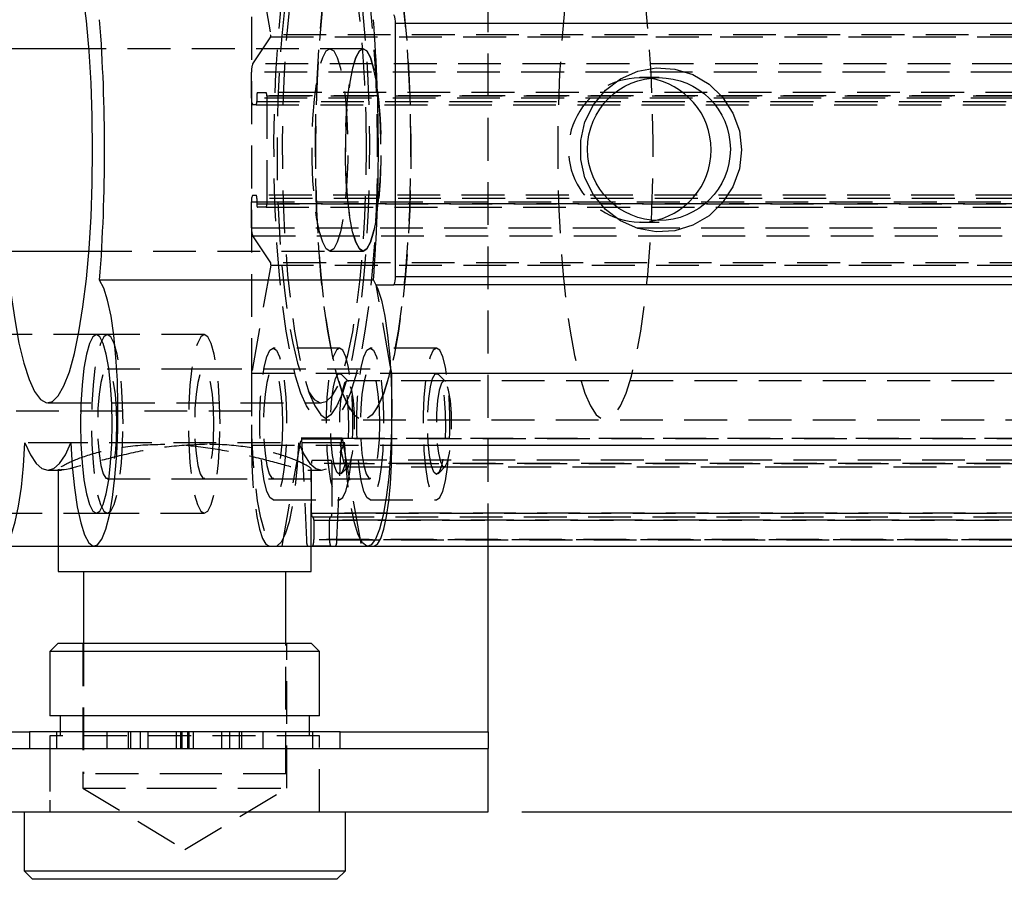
# Model space of a CAD drawing. Extents: x 66 to 783, y 44 to 563.
# Tile 7 of 12: x 318 to 377, y 272 to 323. Entities that reach past the tile are written whole.
import ezdxf

# ---------------------------------------------------------------- set-up
doc = ezdxf.new("R2010")
doc.units = 0
doc.header["$LTSCALE"] = 2
doc.linetypes.add('HIDDEN', pattern=[1.905, 1.27, -0.635])
doc.layers.get('0').update_dxf_attribs({"linetype": 'CONTINUOUS'})
doc.layers.add('FORMATO', color=179, linetype='CONTINUOUS')
doc.styles.add('SLDTEXTSTYLE0', font='TXT', dxfattribs={"width": 0.75})
doc.dimstyles.new('SLDDIMSTYLE3', dxfattribs={"dimtxt": 7, "dimasz": 6.604, "dimexe": 0, "dimexo": 0.0625, "dimgap": 1.75, "dimtad": 1, "dimdec": 3, "dimrnd": 1e-09, "dimzin": 12, "dimtxsty": 'SLDTEXTSTYLE0', "dimsah": 1, "dimcen": 0.09, "dimazin": 3, "dimtfac": 1, "dimtdec": 3, "dimtofl": 0, "dimtmove": 0, "dimatfit": 3, "dimtolj": 1, "dimtzin": 12})

# ---------------------------------------------------------------- blocks, each defined once
blk = doc.blocks.new('_D_7')
at = {"layer": 'FORMATO'}
for p, q in [((348.117, 354.407), (464.965, 354.407)), ((462.965, 275.907), (462.965, 354.407)), ((348.117, 275.907), (464.965, 275.907))]:
    blk.add_line(p, q, dxfattribs=at)
for points in [[(462.965, 354.407), (461.949, 347.803), (463.981, 347.803)], [(462.965, 275.907), (463.981, 282.511), (461.949, 282.511)]]:
    blk.add_solid(points, dxfattribs=at)
at = {"layer": 'FORMATO', "insert": (453.942, 304.94), "char_height": 7, "attachment_point": 1, "rotation": 90, "style": 'SLDTEXTSTYLE0'}
blk.add_mtext('78,5', dxfattribs=at)

msp = doc.modelspace()

# ---------------------------------------------------------------- linework, layer by layer
at = {"color": 7, "linetype": 'HIDDEN'}
for p, q in [((346.117378, 291.657426), (346.117378, 338.657427)), ((332.078696, 330.657426), (332.078696, 299.657426)), ((332.078696, 328.404378), (333.213911, 321.98911)), ((333.205089, 321.863027), (332.144276, 320.256725)), ((333.205089, 321.863027), (435.563818, 321.863027)), ((435.572654, 321.98911), (333.213911, 321.98911)), ((338.697732, 321.157426), (322.430328, 321.157426)), ((338.697732, 321.157426), (336.729288, 321.157426)), ((434.503004, 320.256725), (332.144276, 320.256725)), ((332.078696, 318.232426), (332.078696, 319.773762)), ((434.437424, 319.773762), (332.078696, 319.773762)), ((356.2527, 319.440426), (355.116815, 319.440426)), ((332.388372, 318.357426), (332.388372, 318.032426)), ((434.7471, 318.357426), (332.388372, 318.357426)), ((332.423762, 318.557426), (332.945779, 318.557426)), ((435.304508, 318.557426), (332.945779, 318.557426)), ((332.98117, 318.357426), (332.98117, 311.957426)), ((332.98117, 318.357426), (435.339898, 318.357426)), ((434.437424, 318.232426), (332.078696, 318.232426)), ((332.352981, 317.832426), (332.149476, 317.832426)), ((332.352981, 317.832426), (434.71171, 317.832426)), ((332.388372, 318.032426), (434.7471, 318.032426)), ((332.149476, 312.482426), (332.352981, 312.482426)), ((434.71171, 312.482426), (332.352981, 312.482426)), ((332.078696, 310.54109), (332.078696, 312.082426)), ((332.078696, 312.082426), (434.437424, 312.082426)), ((332.388372, 312.282426), (332.388372, 311.957426)), ((434.7471, 312.282426), (332.388372, 312.282426)), ((332.388372, 311.957426), (434.7471, 311.957426)), ((435.339898, 311.957426), (332.98117, 311.957426)), ((332.945779, 311.757426), (332.423762, 311.757426)), ((332.945779, 311.757426), (435.304508, 311.757426)), ((355.116815, 310.874426), (356.2527, 310.874426)), ((332.078696, 310.54109), (434.437424, 310.54109)), ((332.144276, 310.058127), (333.205089, 308.451825)), ((332.144276, 310.058127), (434.503004, 310.058127)), ((322.430328, 309.157426), (338.697732, 309.157426)), ((336.729288, 309.157426), (338.697732, 309.157426)), ((435.563818, 308.451825), (333.205089, 308.451825)), ((333.213911, 308.325742), (332.078696, 301.910474)), ((333.213911, 308.325742), (435.572654, 308.325742)), ((339.467183, 307.157426), (339.472637, 307.157426)), ((340.310365, 302.392559), (339.467183, 307.157426)), ((322.873123, 304.207426), (317.12202, 304.207426)), ((329.270549, 304.207426), (322.873123, 304.207426)), ((337.298498, 303.407426), (333.361626, 303.407426)), ((343.049601, 303.407426), (339.112729, 303.407426)), ((329.270549, 302.157426), (323.519446, 302.157426)), ((339.112729, 302.157426), (329.270549, 302.157426)), ((332.078696, 301.910474), (332.078696, 297.657425)), ((332.078696, 301.910474), (340.395674, 301.910474)), ((337.822527, 301.415872), (337.393955, 301.858539)), ((343.492508, 301.457426), (337.741405, 301.457426)), ((343.57363, 301.415872), (343.145058, 301.858539)), ((437.091694, 301.457426), (343.492508, 301.457426)), ((332.078696, 299.657426), (315.839082, 299.657426)), ((319.997572, 300.157426), (336.237178, 300.157426)), ((336.237178, 299.157427), (336.729288, 299.157427)), ((338.697732, 299.157427), (353.067324, 299.157427)), ((338.697732, 299.157427), (436.135367, 299.157427)), ((333.893046, 291.657426), (335.028261, 298.072693)), ((337.446094, 298.072693), (335.028261, 298.072693)), ((335.050583, 298.022815), (335.334823, 292.028016)), ((335.050583, 298.022815), (337.423787, 298.022815)), ((337.139532, 292.028016), (337.423787, 298.022815)), ((439.782515, 298.022815), (337.423787, 298.022815)), ((337.446094, 298.072693), (338.581324, 291.657426)), ((337.446094, 298.072693), (439.804822, 298.072693)), ((321.363591, 297.796284), (318.631552, 297.796284)), ((337.603197, 297.796284), (321.363591, 297.796284)), ((332.078696, 297.657425), (434.437424, 297.657425)), ((335.670919, 296.757425), (336.803437, 296.757425)), ((439.16218, 296.757425), (336.803437, 296.757425)), ((320.617378, 296.232282), (320.617378, 296.157426)), ((335.412577, 296.157426), (336.237178, 296.157426)), ((335.617379, 291.657426), (335.617379, 296.219214)), ((335.635528, 293.607426), (335.635528, 296.557425)), ((437.994257, 296.557425), (335.635528, 296.557425)), ((336.838827, 296.557425), (336.838827, 293.607426)), ((336.838827, 296.557425), (439.19757, 296.557425)), ((337.393955, 295.956313), (337.822527, 296.39898)), ((337.741405, 296.357426), (343.492508, 296.357426)), ((343.145058, 295.956313), (343.57363, 296.39898)), ((343.492508, 296.357426), (437.091694, 296.357426)), ((323.519446, 295.657425), (329.270549, 295.657425)), ((329.270549, 295.657425), (339.112729, 295.657425)), ((333.361626, 294.407426), (337.298498, 294.407426)), ((339.112729, 294.407426), (343.049601, 294.407426)), ((317.12202, 293.607426), (322.873123, 293.607426)), ((322.873123, 293.607426), (329.270549, 293.607426)), ((335.635528, 293.607426), (437.994257, 293.607426)), ((335.670919, 293.407426), (335.728422, 293.407426)), ((335.728422, 293.407426), (336.745933, 293.407426)), ((335.763827, 293.207426), (335.763827, 292.057426)), ((335.763827, 293.207426), (438.122556, 293.207426)), ((336.710543, 292.057426), (336.710543, 293.207426)), ((439.069271, 293.207426), (336.710543, 293.207426)), ((336.745933, 293.407426), (336.803437, 293.407426)), ((336.803437, 293.407426), (439.16218, 293.407426)), ((439.19757, 293.607426), (336.838827, 293.607426)), ((437.693551, 292.028016), (335.334823, 292.028016)), ((438.122556, 292.057426), (335.763827, 292.057426)), ((336.710543, 292.057426), (439.069271, 292.057426)), ((337.139532, 292.028016), (439.498276, 292.028016)), ((320.617378, 291.657426), (322.740406, 291.657426)), ((333.893046, 291.657426), (335.420281, 291.657426)), ((322.06738, 285.907426), (322.06738, 277.307426)), ((322.117374, 285.907426), (322.117374, 278.157425)), ((334.117383, 278.157425), (334.117383, 285.907426)), ((334.167376, 277.307426), (334.167376, 285.907426)), ((201.117377, 280.657426), (318.908893, 280.657426)), ((336.117372, 280.407426), (320.117377, 280.407426)), ((320.117377, 280.407426), (320.117377, 275.907424)), ((320.517376, 280.657426), (320.517376, 279.657424)), ((320.71738, 280.657426), (320.71738, 280.407426)), ((323.485807, 280.657426), (323.485807, 279.657424)), ((324.755281, 280.657426), (324.755281, 279.657424)), ((324.897297, 280.657426), (324.897297, 279.657424)), ((325.464823, 280.657426), (325.464823, 279.657424)), ((325.917378, 280.657426), (325.917378, 279.657424)), ((327.617377, 279.657424), (327.617377, 280.657426)), ((327.867374, 280.657426), (327.867374, 279.657424)), ((327.949234, 280.657426), (327.949234, 279.657424)), ((328.285516, 280.657426), (328.285516, 279.657424)), ((328.367375, 280.657426), (328.367375, 279.657424)), ((328.617379, 280.657426), (328.617379, 279.657424)), ((330.317378, 279.657424), (330.317378, 280.657426)), ((330.769927, 280.657426), (330.769927, 279.657424)), ((331.337452, 280.657426), (331.337452, 279.657424)), ((331.479475, 280.657426), (331.479475, 279.657424)), ((332.74895, 280.657426), (332.74895, 279.657424)), ((335.517377, 280.407426), (335.517377, 280.657426)), ((335.71738, 279.657424), (335.71738, 280.657426)), ((336.117372, 275.907424), (336.117372, 280.407426)), ((337.325856, 280.657426), (346.117378, 280.657426)), ((320.117377, 279.657424), (320.117377, 275.907424)), ((336.117372, 275.907424), (336.117372, 279.657424)), ((329.179116, 278.157425), (322.117374, 278.157425)), ((334.117383, 278.157425), (329.179116, 278.157425)), ((322.06738, 277.307426), (327.460133, 277.307426)), ((322.06738, 277.307426), (328.117378, 273.67222)), ((327.460133, 277.307426), (334.167376, 277.307426)), ((328.117378, 273.67222), (334.167376, 277.307426))]:
    msp.add_line(p, q, dxfattribs=at)
at = {"color": 7, "linetype": 'CONTINUOUS'}
for p, q in [((340.608016, 307.657426), (340.608016, 322.657426)), ((442.966745, 322.657426), (340.608016, 322.657426)), ((322.430328, 321.157426), (263.798692, 321.157426)), ((263.798692, 309.157426), (322.430328, 309.157426)), ((339.30935, 307.437924), (323.069752, 307.437924)), ((340.608016, 307.657426), (442.966745, 307.657426)), ((339.472637, 307.157426), (340.519533, 307.157426)), ((442.878276, 307.157426), (340.519533, 307.157426)), ((340.395674, 301.910474), (340.310365, 302.392559)), ((340.395674, 297.657425), (340.395674, 301.910474)), ((340.395674, 301.910474), (442.754403, 301.910474)), ((340.395674, 297.657425), (442.754403, 297.657425)), ((319.997572, 296.157426), (320.81049, 296.157426)), ((320.617378, 296.157426), (320.617378, 290.157425)), ((317.254737, 291.657426), (320.617378, 291.657426)), ((322.740406, 291.657426), (338.980019, 291.657426)), ((335.617379, 290.157425), (335.617379, 291.657426)), ((336.781323, 291.657426), (335.693032, 291.657426)), ((337.054074, 291.657426), (338.581324, 291.657426)), ((338.980019, 291.657426), (339.333922, 291.657426)), ((339.333922, 291.657426), (441.692666, 291.657426)), ((346.117378, 280.657426), (346.117378, 291.657426)), ((320.617378, 290.157425), (335.617379, 290.157425)), ((322.117374, 290.157425), (322.117374, 285.907426)), ((334.117383, 285.907426), (334.117383, 290.157425)), ((320.617378, 285.907426), (320.117377, 285.407427)), ((320.617378, 285.907426), (327.302605, 285.907426)), ((327.302605, 285.907426), (335.617379, 285.907426)), ((336.117372, 285.407427), (335.617379, 285.907426)), ((320.117377, 285.407427), (320.117377, 281.607428)), ((327.24829, 285.407427), (320.117377, 285.407427)), ((336.117372, 285.407427), (327.24829, 285.407427)), ((336.117372, 281.607428), (336.117372, 285.407427)), ((336.117372, 281.607428), (320.117377, 281.607428)), ((320.71738, 281.607428), (320.71738, 280.657426)), ((335.517377, 280.657426), (335.517377, 281.607428)), ((318.908893, 280.657426), (318.908893, 279.657424)), ((337.325856, 280.657426), (318.908893, 280.657426)), ((337.325856, 279.657424), (337.325856, 280.657426)), ((346.117378, 280.657426), (346.117378, 279.657424)), ((315.88015, 279.657424), (346.117378, 279.657424)), ((346.117378, 275.907424), (346.117378, 279.657424)), ((315.88015, 275.907424), (346.117378, 275.907424)), ((318.592377, 275.907424), (318.592377, 272.407425)), ((337.642372, 272.407425), (337.642372, 275.907424)), ((318.592377, 272.407425), (319.092378, 271.907427)), ((318.592377, 272.407425), (337.642372, 272.407425)), ((337.142378, 271.907427), (337.642372, 272.407425)), ((337.142378, 271.907427), (319.092378, 271.907427))]:
    msp.add_line(p, q, dxfattribs=at)
at = {"color": 8, "linetype": 'CONTINUOUS'}
for p, q in [((201.117377, 280.657426), (318.908893, 280.657426)), ((337.325856, 280.657426), (346.117378, 280.657426))]:
    msp.add_line(p, q, dxfattribs=at)
at = {"color": 7, "linetype": 'HIDDEN', "flags": 128}
for points in [[(336.237178, 331.157426), (336.599246, 331.026067), (336.955354, 330.634144), (337.299675, 329.988094), (337.626562, 329.098525), (337.93062, 327.980044), (338.206873, 326.651015), (338.45079, 325.133263), (338.658363, 323.451707), (338.826165, 321.63396), (338.951469, 319.709868), (339.032203, 317.711024), (339.067042, 315.670251), (339.055404, 313.621058), (338.997498, 311.597091), (338.894278, 309.631585), (338.747412, 307.756813), (338.559345, 306.003559), (338.333145, 304.400612), (338.072524, 302.974291), (337.781757, 301.748017), (337.465644, 300.741924), (337.129355, 299.972534), (336.778403, 299.452479), (336.418584, 299.1903), (336.055771, 299.1903), (335.695952, 299.452479), (335.345015, 299.972534), (335.008726, 300.741924), (334.692598, 301.748017), (334.401846, 302.974291), (334.141225, 304.400612), (333.91501, 306.003559), (333.726943, 307.756813), (333.580077, 309.631585), (333.476857, 311.597091), (333.418951, 313.621058), (333.407328, 315.670251), (333.442167, 317.711024), (333.522886, 319.709868), (333.64819, 321.63396), (333.816007, 323.451707), (334.023565, 325.133263), (334.267482, 326.651015), (334.54375, 327.980044), (334.847808, 329.098525), (335.17468, 329.988094), (335.519001, 330.634144), (335.875124, 331.026067), (336.237178, 331.157426)], [(336.729288, 331.157426), (336.367235, 331.026067), (336.011112, 330.634144), (335.666791, 329.988094), (335.339919, 329.098525), (335.035846, 327.980044), (334.759593, 326.651015), (334.515676, 325.133263), (334.308118, 323.451707), (334.140301, 321.63396), (334.014997, 319.709868), (333.934263, 317.711024), (333.899439, 315.670251), (333.911062, 313.621058), (333.968967, 311.597091), (334.072188, 309.631585), (334.219054, 307.756813), (334.407121, 306.003559), (334.633336, 304.400612), (334.893957, 302.974291), (335.184709, 301.748017), (335.500837, 300.741924), (335.837126, 299.972534), (336.188063, 299.452479), (336.547882, 299.1903), (336.910695, 299.1903), (337.270513, 299.452479), (337.621466, 299.972534), (337.957755, 300.741924), (338.273868, 301.748017), (338.56462, 302.974291), (338.825241, 304.400612), (339.051456, 306.003559), (339.239523, 307.756813), (339.386389, 309.631585), (339.489609, 311.597091), (339.547515, 313.621058), (339.559153, 315.670251), (339.524314, 317.711024), (339.44358, 319.709868), (339.318276, 321.63396), (339.150459, 323.451707), (338.942901, 325.133263), (338.698983, 326.651015), (338.422731, 327.980044), (338.118658, 329.098525), (337.791786, 329.988094), (337.447465, 330.634144), (337.091357, 331.026067), (336.729288, 331.157426)], [(338.697732, 331.157426), (338.335663, 331.026067), (337.979555, 330.634144), (337.635234, 329.988094), (337.308348, 329.098525), (337.004289, 327.980044), (336.728037, 326.651015), (336.48412, 325.133263), (336.276546, 323.451707), (336.108744, 321.63396), (335.983441, 319.709868), (335.902706, 317.711024), (335.867867, 315.670251), (335.879505, 313.621058), (335.937396, 311.597091), (336.040631, 309.631585), (336.187482, 307.756813), (336.375565, 306.003559), (336.601764, 304.400612), (336.862386, 302.974291), (337.153152, 301.748017), (337.469265, 300.741924), (337.805555, 299.972534), (338.156492, 299.452479), (338.516325, 299.1903), (338.879124, 299.1903), (339.238957, 299.452479), (339.589894, 299.972534), (339.926184, 300.741924), (340.242312, 301.748017), (340.533063, 302.974291), (340.793684, 304.400612), (341.019884, 306.003559), (341.207966, 307.756813), (341.354817, 309.631585), (341.458053, 311.597091), (341.515959, 313.621058), (341.527582, 315.670251), (341.492743, 317.711024), (341.412008, 319.709868), (341.286719, 321.63396), (341.118902, 323.451707), (340.911329, 325.133263), (340.667427, 326.651015), (340.391159, 327.980044), (340.087101, 329.098525), (339.760229, 329.988094), (339.415908, 330.634144), (339.059785, 331.026067), (338.697732, 331.157426)], [(338.697732, 331.157426), (339.059785, 331.026067), (339.415908, 330.634144), (339.760229, 329.988094), (340.087101, 329.098525), (340.391159, 327.980044), (340.667427, 326.651015), (340.911329, 325.133263), (341.118902, 323.451707), (341.286719, 321.63396), (341.412008, 319.709868), (341.492743, 317.711024), (341.527582, 315.670251), (341.515959, 313.621058), (341.458053, 311.597091), (341.354817, 309.631585), (341.207966, 307.756813), (341.019884, 306.003559), (340.793684, 304.400612), (340.533063, 302.974291), (340.242312, 301.748017), (339.926184, 300.741924), (339.589894, 299.972534), (339.238957, 299.452479), (338.879124, 299.1903), (338.516325, 299.1903), (338.156492, 299.452479), (337.805555, 299.972534), (337.469265, 300.741924), (337.153152, 301.748017), (336.862386, 302.974291), (336.601764, 304.400612), (336.375565, 306.003559), (336.187482, 307.756813), (336.040631, 309.631585), (335.937396, 311.597091), (335.879505, 313.621058), (335.867867, 315.670251), (335.902706, 317.711024), (335.983441, 319.709868), (336.108744, 321.63396), (336.276546, 323.451707), (336.48412, 325.133263), (336.728037, 326.651015), (337.004289, 327.980044), (337.308348, 329.098525), (337.635234, 329.988094), (337.979555, 330.634144), (338.335663, 331.026067), (338.697732, 331.157426)], [(353.067324, 331.157426), (352.705255, 331.026067), (352.349147, 330.634144), (352.004826, 329.988094), (351.67794, 329.098525), (351.373881, 327.980044), (351.097629, 326.651015), (350.853712, 325.133263), (350.646138, 323.451707), (350.478337, 321.63396), (350.353033, 319.709868), (350.272298, 317.711024), (350.237459, 315.670251), (350.249082, 313.621058), (350.306988, 311.597091), (350.410223, 309.631585), (350.557074, 307.756813), (350.745157, 306.003559), (350.971356, 304.400612), (351.231978, 302.974291), (351.522744, 301.748017), (351.838857, 300.741924), (352.175147, 299.972534), (352.526084, 299.452479), (352.885917, 299.1903), (353.248716, 299.1903), (353.608549, 299.452479), (353.959486, 299.972534), (354.295776, 300.741924), (354.611904, 301.748017), (354.902655, 302.974291), (355.163276, 304.400612), (355.389476, 306.003559), (355.577559, 307.756813), (355.72441, 309.631585), (355.827645, 311.597091), (355.885551, 313.621058), (355.897174, 315.670251), (355.862335, 317.711024), (355.7816, 319.709868), (355.656311, 321.63396), (355.488494, 323.451707), (355.280921, 325.133263), (355.037019, 326.651015), (354.760751, 327.980044), (354.456693, 329.098525), (354.129821, 329.988094), (353.7855, 330.634144), (353.429377, 331.026067), (353.067324, 331.157426)], [(338.891536, 315.157426), (338.867858, 317.15673), (338.797227, 319.120357), (338.680908, 321.013265), (338.520989, 322.801676), (338.320315, 324.453674), (338.082463, 325.939781), (337.811694, 327.233476), (337.512821, 328.311675), (337.19118, 329.155135), (336.852506, 329.748806), (336.502865, 330.082093), (336.148486, 330.14905), (335.795686, 329.94848), (335.450754, 329.483963), (335.119874, 328.763789), (334.808916, 327.80081), (334.523455, 326.612209), (334.26857, 325.219197), (334.048823, 323.646633), (333.868116, 321.922578), (333.7297, 320.077799), (333.636016, 318.145216), (333.588749, 316.159316), (333.588749, 314.155536), (333.636016, 312.169636), (333.7297, 310.237053), (333.868116, 308.392274), (334.048823, 306.66822), (334.26857, 305.095655), (334.523455, 303.702643), (334.808916, 302.514042), (335.119874, 301.551063), (335.450754, 300.830888), (335.795686, 300.366372), (336.148486, 300.165802), (336.502865, 300.232759), (336.852506, 300.566046), (337.19118, 301.159717), (337.512821, 302.003177), (337.811694, 303.081375), (338.082463, 304.375071), (338.320315, 305.861178), (338.520989, 307.513176), (338.680908, 309.301587), (338.797227, 311.194495), (338.867858, 313.158122), (338.891536, 315.157426)], [(336.729288, 309.157426), (336.508543, 309.28854), (336.297438, 309.676153), (336.105213, 310.303324), (335.940257, 311.142642), (335.809797, 312.157426), (335.719511, 313.303324), (335.673362, 314.530255), (335.673362, 315.784597), (335.719511, 317.011528), (335.809797, 318.157426), (335.940257, 319.172209), (336.105213, 320.011528), (336.297438, 320.638699), (336.508543, 321.026312), (336.729288, 321.157426), (336.950034, 321.026312), (337.161139, 320.638699), (337.353364, 320.011528), (337.51832, 319.172209), (337.648779, 318.157426), (337.739066, 317.011528), (337.785214, 315.784597), (337.785214, 314.530255), (337.739066, 313.303324), (337.648779, 312.157426), (337.51832, 311.142642), (337.353364, 310.303324), (337.161139, 309.676153), (336.950034, 309.28854), (336.729288, 309.157426)], [(338.697732, 321.157426), (338.476971, 321.026312), (338.265881, 320.638699), (338.073656, 320.011528), (337.9087, 319.172209), (337.778226, 318.157426), (337.687955, 317.011528), (337.641806, 315.784597), (337.641806, 314.530255), (337.687955, 313.303324), (337.778226, 312.157426), (337.9087, 311.142642), (338.073656, 310.303324), (338.265881, 309.676153), (338.476971, 309.28854), (338.697732, 309.157426), (338.918478, 309.28854), (339.129582, 309.676153), (339.321807, 310.303324), (339.486748, 311.142642), (339.617223, 312.157426), (339.707509, 313.303324), (339.753658, 314.530255), (339.753658, 315.784597), (339.707509, 317.011528), (339.617223, 318.157426), (339.486748, 319.172209), (339.321807, 320.011528), (339.129582, 320.638699), (338.918478, 321.026312), (338.697732, 321.157426)], [(338.697732, 309.157426), (338.476971, 309.28854), (338.265881, 309.676153), (338.073656, 310.303324), (337.9087, 311.142642), (337.778226, 312.157426), (337.687955, 313.303324), (337.641806, 314.530255), (337.641806, 315.784597), (337.687955, 317.011528), (337.778226, 318.157426), (337.9087, 319.172209), (338.073656, 320.011528), (338.265881, 320.638699), (338.476971, 321.026312), (338.697732, 321.157426), (338.918478, 321.026312), (339.129582, 320.638699), (339.321807, 320.011528), (339.486748, 319.172209), (339.617223, 318.157426), (339.707509, 317.011528), (339.753658, 315.784597), (339.753658, 314.530255), (339.707509, 313.303324), (339.617223, 312.157426), (339.486748, 311.142642), (339.321807, 310.303324), (339.129582, 309.676153), (338.918478, 309.28854), (338.697732, 309.157426)], [(324.457318, 298.907426), (324.433804, 300.086787), (324.364439, 301.20701), (324.252703, 302.211922), (324.104198, 303.051133), (323.926367, 303.682561), (323.728137, 304.074544), (323.519446, 304.207426), (323.310748, 304.074544), (323.112518, 303.682561), (322.934687, 303.051133), (322.786182, 302.211922), (322.674446, 301.20701), (322.605089, 300.086787), (322.581575, 298.907426), (322.605089, 297.728064), (322.674446, 296.607842), (322.786182, 295.60293), (322.934687, 294.763719), (323.112518, 294.132291), (323.310748, 293.740309), (323.519446, 293.607426), (323.728137, 293.740309), (323.926367, 294.132291), (324.104198, 294.763719), (324.252703, 295.60293), (324.364439, 296.607842), (324.433804, 297.728064), (324.457318, 298.907426)], [(330.208421, 298.907426), (330.184907, 300.086787), (330.115542, 301.20701), (330.003806, 302.211922), (329.855301, 303.051133), (329.67747, 303.682561), (329.47924, 304.074544), (329.270549, 304.207426), (329.061851, 304.074544), (328.863621, 303.682561), (328.685791, 303.051133), (328.537286, 302.211922), (328.425549, 301.20701), (328.356184, 300.086787), (328.33267, 298.907426), (328.356184, 297.728064), (328.425549, 296.607842), (328.537286, 295.60293), (328.685791, 294.763719), (328.863621, 294.132291), (329.061851, 293.740309), (329.270549, 293.607426), (329.47924, 293.740309), (329.67747, 294.132291), (329.855301, 294.763719), (330.003806, 295.60293), (330.115542, 296.607842), (330.184907, 297.728064), (330.208421, 298.907426)], [(333.361626, 294.407426), (333.171055, 294.538188), (332.991571, 294.922874), (332.833574, 295.539128), (332.706288, 296.351134), (332.617075, 297.311704), (332.571134, 298.365011), (332.571134, 299.449841), (332.617075, 300.503148), (332.706288, 301.463717), (332.833574, 302.275725), (332.991571, 302.891978), (333.171055, 303.276664), (333.361626, 303.407426), (333.552197, 303.276664), (333.731696, 302.891978), (333.889678, 302.275725), (334.016979, 301.463717), (334.106192, 300.503148), (334.152133, 299.449841), (334.152133, 298.365011), (334.106192, 297.311704), (334.016979, 296.351134), (333.889678, 295.539128), (333.731696, 294.922874), (333.552197, 294.538188), (333.361626, 294.407426)], [(337.298498, 294.407426), (337.489069, 294.538188), (337.668568, 294.922874), (337.82655, 295.539128), (337.953851, 296.351134), (338.043064, 297.311704), (338.089004, 298.365011), (338.089004, 299.449841), (338.043064, 300.503148), (337.953851, 301.463717), (337.82655, 302.275725), (337.668568, 302.891978), (337.489069, 303.276664), (337.298498, 303.407426), (337.107942, 303.276664), (336.928442, 302.891978), (336.77046, 302.275725), (336.64316, 301.463717), (336.553946, 300.503148), (336.508006, 299.449841), (336.508006, 298.365011), (336.553946, 297.311704), (336.64316, 296.351134), (336.77046, 295.539128), (336.928442, 294.922874), (337.107942, 294.538188), (337.298498, 294.407426)], [(339.112729, 294.407426), (338.922158, 294.538188), (338.742674, 294.922874), (338.584677, 295.539128), (338.457391, 296.351134), (338.368178, 297.311704), (338.322237, 298.365011), (338.322237, 299.449841), (338.368178, 300.503148), (338.457391, 301.463717), (338.584677, 302.275725), (338.742674, 302.891978), (338.922158, 303.276664), (339.112729, 303.407426), (339.3033, 303.276664), (339.482799, 302.891978), (339.640782, 302.275725), (339.768082, 301.463717), (339.857295, 300.503148), (339.903236, 299.449841), (339.903236, 298.365011), (339.857295, 297.311704), (339.768082, 296.351134), (339.640782, 295.539128), (339.482799, 294.922874), (339.3033, 294.538188), (339.112729, 294.407426)], [(343.049601, 294.407426), (343.240172, 294.538188), (343.419671, 294.922874), (343.577653, 295.539128), (343.704954, 296.351134), (343.794167, 297.311704), (343.840108, 298.365011), (343.840108, 299.449841), (343.794167, 300.503148), (343.704954, 301.463717), (343.577653, 302.275725), (343.419671, 302.891978), (343.240172, 303.276664), (343.049601, 303.407426), (342.85903, 303.276664), (342.679546, 302.891978), (342.521563, 302.275725), (342.394263, 301.463717), (342.30505, 300.503148), (342.259109, 299.449841), (342.259109, 298.365011), (342.30505, 297.311704), (342.394263, 296.351134), (342.521563, 295.539128), (342.679546, 294.922874), (342.85903, 294.538188), (343.049601, 294.407426)], [(324.094557, 298.907426), (324.071259, 299.823057), (324.003257, 300.664509), (323.896058, 301.363612), (323.758349, 301.86373), (323.601291, 302.124346), (323.437594, 302.124346), (323.280536, 301.86373), (323.142827, 301.363612), (323.035628, 300.664509), (322.967626, 299.823057), (322.944336, 298.907426), (322.967626, 297.991794), (323.035628, 297.150343), (323.142827, 296.45124), (323.280536, 295.951121), (323.437594, 295.690506), (323.601291, 295.690506), (323.758349, 295.951121), (323.896058, 296.45124), (324.003257, 297.150343), (324.071259, 297.991794), (324.094557, 298.907426)], [(329.845652, 298.907426), (329.822362, 299.823057), (329.75436, 300.664509), (329.647161, 301.363612), (329.509452, 301.86373), (329.352394, 302.124346), (329.188697, 302.124346), (329.031639, 301.86373), (328.89393, 301.363612), (328.786731, 300.664509), (328.71873, 299.823057), (328.695439, 298.907426), (328.71873, 297.991794), (328.786731, 297.150343), (328.89393, 296.45124), (329.031639, 295.951121), (329.188697, 295.690506), (329.352394, 295.690506), (329.509452, 295.951121), (329.647161, 296.45124), (329.75436, 297.150343), (329.822362, 297.991794), (329.845652, 298.907426)], [(333.936736, 298.907426), (333.913446, 299.823057), (333.845437, 300.664509), (333.738253, 301.363612), (333.600536, 301.86373), (333.443478, 302.124346), (333.279789, 302.124346), (333.122716, 301.86373), (332.985014, 301.363612), (332.877815, 300.664509), (332.809821, 299.823057), (332.786516, 298.907426), (332.809821, 297.991794), (332.877815, 297.150343), (332.985014, 296.45124), (333.122716, 295.951121), (333.279789, 295.690506), (333.443478, 295.690506), (333.600536, 295.951121), (333.738253, 296.45124), (333.845437, 297.150343), (333.913446, 297.991794), (333.936736, 298.907426)], [(339.687839, 298.907426), (339.664549, 299.823057), (339.59654, 300.664509), (339.489356, 301.363612), (339.351639, 301.86373), (339.194581, 302.124346), (339.030892, 302.124346), (338.873819, 301.86373), (338.736117, 301.363612), (338.628918, 300.664509), (338.560924, 299.823057), (338.537619, 298.907426), (338.560924, 297.991794), (338.628918, 297.150343), (338.736117, 296.45124), (338.873819, 295.951121), (339.030892, 295.690506), (339.194581, 295.690506), (339.351639, 295.951121), (339.489356, 296.45124), (339.59654, 297.150343), (339.664549, 297.991794), (339.687839, 298.907426)], [(337.298498, 295.907426), (337.142021, 296.040707), (336.999446, 296.428709), (336.883456, 297.036956), (336.804331, 297.811403), (336.769119, 298.683236), (336.780936, 299.574989), (336.838752, 300.407426), (336.937413, 301.106581), (337.068171, 301.610333), (337.219388, 301.873919), (337.377623, 301.873919), (337.52884, 301.610333), (337.659583, 301.106581), (337.758258, 300.407426), (337.81606, 299.574989), (337.827891, 298.683236), (337.79268, 297.811403), (337.713555, 297.036956), (337.597549, 296.428709), (337.454975, 296.040707), (337.298498, 295.907426)], [(337.741405, 301.457426), (337.594882, 301.31926), (337.464243, 300.919734), (337.363646, 300.302144), (337.303967, 299.533414), (337.291703, 298.696848), (337.328166, 297.883103), (337.409407, 297.180357), (337.526635, 296.664768), (337.667123, 296.392205), (337.815672, 296.392205), (337.956175, 296.664768), (338.073388, 297.180357), (338.154629, 297.883103), (338.191107, 298.696848), (338.178829, 299.533414), (338.119164, 300.302144), (338.018567, 300.919734), (337.887913, 301.31926), (337.741405, 301.457426)], [(343.049601, 295.907426), (342.893124, 296.040707), (342.75055, 296.428709), (342.634559, 297.036956), (342.555434, 297.811403), (342.520222, 298.683236), (342.532039, 299.574989), (342.589855, 300.407426), (342.688516, 301.106581), (342.819274, 301.610333), (342.970491, 301.873919), (343.128726, 301.873919), (343.279943, 301.610333), (343.410686, 301.106581), (343.509347, 300.407426), (343.567163, 299.574989), (343.578995, 298.683236), (343.543783, 297.811403), (343.464658, 297.036956), (343.348652, 296.428709), (343.206078, 296.040707), (343.049601, 295.907426)], [(343.492508, 301.457426), (343.345985, 301.31926), (343.215347, 300.919734), (343.114734, 300.302144), (343.05507, 299.533414), (343.042806, 298.696848), (343.079269, 297.883103), (343.16051, 297.180357), (343.277738, 296.664768), (343.418226, 296.392205), (343.566776, 296.392205), (343.707264, 296.664768), (343.824491, 297.180357), (343.905732, 297.883103), (343.94221, 298.696848), (343.929932, 299.533414), (343.870268, 300.302144), (343.769655, 300.919734), (343.639016, 301.31926), (343.492508, 301.457426)], [(334.871158, 297.796284), (334.788993, 296.421154), (334.664226, 295.152548), (334.500939, 294.032221), (334.304527, 293.097046), (334.081441, 292.377808), (333.839029, 291.898179), (333.585277, 291.673946), (333.32853, 291.712492), (333.077252, 292.012543), (332.839683, 292.564227), (332.623676, 293.349386), (332.436323, 294.342172), (332.283795, 295.509913), (332.171113, 296.814167), (332.101986, 298.212009), (332.078696, 299.657426)], [(332.078696, 297.657425), (332.099095, 296.486883), (332.159505, 295.361326), (332.257629, 294.324004), (332.389668, 293.414785), (332.550556, 292.668608), (332.734123, 292.114149), (332.933292, 291.772715), (333.140433, 291.657426)], [(334.871158, 297.796284), (335.199386, 297.085198), (335.538954, 296.571656), (335.886151, 296.261267), (336.237178, 296.157426), (336.588219, 296.261267), (336.935416, 296.571656), (337.274984, 297.085198), (337.603197, 297.796284)], [(338.980019, 291.657426), (338.916734, 291.665423), (338.658393, 291.866611), (338.410974, 292.33216), (338.182867, 293.046278), (337.981805, 293.984727), (337.814614, 295.115667), (337.686971, 296.400721), (337.603197, 297.796284)]]:
    msp.add_lwpolyline(points, dxfattribs=at)
at = {"color": 7, "linetype": 'CONTINUOUS', "flags": 128}
for points in [[(322.65193, 315.157426), (322.628245, 317.15673), (322.557614, 319.120357), (322.441303, 321.013265), (322.281383, 322.801676), (322.080709, 324.453674), (321.842864, 325.939781), (321.572081, 327.233476), (321.273208, 328.311675), (320.951566, 329.155135), (320.612908, 329.748806), (320.263267, 330.082093), (319.90888, 330.14905), (319.55608, 329.94848), (319.211155, 329.483963), (318.88026, 328.763789), (318.56931, 327.80081), (318.283849, 326.612209), (318.028964, 325.219197), (317.80921, 323.646633), (317.628511, 321.922578), (317.564816, 321.157426)], [(361.142755, 315.157426), (361.013711, 314.03571), (360.633552, 312.974467), (360.022754, 312.030907), (359.214261, 311.255899), (358.251646, 310.691223), (357.186809, 310.367321), (356.077165, 310.301655), (354.982525, 310.497765), (353.9619, 310.945079), (353.070319, 311.61948), (352.355838, 312.484614), (351.856977, 313.49384), (351.600647, 314.59275), (351.600647, 315.722102), (351.856977, 316.821012), (352.355838, 317.830238), (353.070319, 318.695371), (353.9619, 319.369774), (354.982525, 319.817087), (356.077165, 320.013197), (357.186809, 319.947531), (358.251646, 319.623629), (359.214261, 319.058953), (360.022754, 318.283945), (360.633552, 317.340385), (361.013711, 316.279142), (361.142755, 315.157426)], [(317.564816, 309.157426), (317.628511, 308.392274), (317.80921, 306.66822), (318.028964, 305.095655), (318.283849, 303.702643), (318.56931, 302.514042), (318.88026, 301.551063), (319.211155, 300.830888), (319.55608, 300.366372), (319.90888, 300.165802), (320.263267, 300.232759), (320.612908, 300.566046), (320.951566, 301.159717), (321.273208, 302.003177), (321.572081, 303.081375), (321.842864, 304.375071), (322.080709, 305.861178), (322.281383, 307.513176), (322.441303, 309.301587), (322.557614, 311.194495), (322.628245, 313.158122), (322.65193, 315.157426)], [(321.363591, 297.796284), (321.447365, 296.400721), (321.575009, 295.115667), (321.7422, 293.984727), (321.943261, 293.046278), (322.171375, 292.33216), (322.418794, 291.866611), (322.677128, 291.665423), (322.937608, 291.735425), (323.191397, 292.074242), (323.429883, 292.670374), (323.644974, 293.503598), (323.829368, 294.545636), (323.976815, 295.761132), (324.082308, 297.108837), (324.142263, 298.543026), (324.154645, 300.015027), (324.119047, 301.474894), (324.036666, 302.87309), (323.910296, 304.16217), (323.74423, 305.298392), (323.5441, 306.243201), (323.316701, 306.964537), (323.069752, 307.437924)], [(339.30935, 307.437924), (339.556307, 306.964537), (339.783714, 306.243201), (339.983836, 305.298392), (340.14991, 304.16217), (340.276271, 302.87309), (340.35866, 301.474894), (340.394259, 300.015027), (340.381861, 298.543026), (340.321914, 297.108837), (340.216428, 295.761132), (340.068981, 294.545636), (339.884579, 293.503598), (339.669496, 292.670374), (339.431003, 292.074242), (339.177221, 291.735425), (338.980019, 291.657426)], [(323.810995, 298.907426), (323.787481, 300.086787), (323.718116, 301.20701), (323.60638, 302.211922), (323.457882, 303.051133), (323.280052, 303.682561), (323.081821, 304.074544), (322.873123, 304.207426), (322.664425, 304.074544), (322.466195, 303.682561), (322.288372, 303.051133), (322.139867, 302.211922), (322.028131, 301.20701), (321.958766, 300.086787), (321.935252, 298.907426), (321.958766, 297.728064), (322.028131, 296.607842), (322.139867, 295.60293), (322.288372, 294.763719), (322.466195, 294.132291), (322.664425, 293.740309), (322.873123, 293.607426), (323.081821, 293.740309), (323.280052, 294.132291), (323.457882, 294.763719), (323.60638, 295.60293), (323.718116, 296.607842), (323.787481, 297.728064), (323.810995, 298.907426)], [(315.839082, 299.657426), (315.86238, 298.212009), (315.931507, 296.814167), (316.044189, 295.509913), (316.196718, 294.342172), (316.38407, 293.349386), (316.600085, 292.564227), (316.837639, 292.012543), (317.088925, 291.712492), (317.345672, 291.673946), (317.599424, 291.898179), (317.841828, 292.377808), (318.064913, 293.097046), (318.261333, 294.032221), (318.424613, 295.152548), (318.549387, 296.421154), (318.631552, 297.796284)], [(318.631552, 297.796284), (318.959773, 297.085198), (319.299341, 296.571656), (319.646538, 296.261267), (319.997572, 296.157426), (320.348606, 296.261267), (320.695803, 296.571656), (321.035371, 297.085198), (321.363591, 297.796284)], [(339.333922, 291.657426), (339.541063, 291.772715), (339.740232, 292.114149), (339.923799, 292.668608), (340.084687, 293.414785), (340.216741, 294.324004), (340.31485, 295.361326), (340.375275, 296.486883), (340.395674, 297.657425)]]:
    msp.add_lwpolyline(points, dxfattribs=at)
at = {"color": 7, "linetype": 'CONTINUOUS'}
msp.add_circle((356.241733, 315.204018), 4.236423, dxfattribs=at)
for centre, radius, start, end in [((339.835364, 322.778522), 0.782083, 351.09260751, 28.97842083), ((221.230831, 315.157426), 102.131075, 355.66520643, 4.33479357), ((237.470429, 315.157426), 102.131075, 355.66520643, 4.33479357), ((355.051929, 315.157426), 4.290871, 278.48105969, 81.51894031), ((339.835364, 307.53633), 0.782084, 331.02159794, 8.90737373)]:
    msp.add_arc(centre, radius, start, end, dxfattribs=at)
at = {"color": 7, "linetype": 'HIDDEN'}
for centre, radius, start, end in [((427.602007, 315.321849), 94.62328, 175.95952787, 176.03605984), ((333.299534, 319.853923), 1.223467, 160.77791964, 183.75664271), ((355.153856, 315.157426), 4.277027, 82.86955957, 277.13044043), ((332.697243, 318.405902), 0.312653, 151.0110978, 188.91953872), ((332.671988, 318.405847), 0.31295, 351.09913066, 28.97023282), ((332.696748, 318.135529), 0.625602, 171.08979241, 208.97958251), ((332.079127, 317.984016), 0.313011, 331.0336093, 8.89700433), ((332.696749, 312.179323), 0.625603, 151.02044407, 188.91018101), ((332.079126, 312.330836), 0.313012, 351.10300636, 28.96635712), ((332.697244, 311.90895), 0.312653, 171.08049101, 208.98887247), ((332.671988, 311.909005), 0.31295, 331.0297969, 8.90083962), ((333.299534, 310.460929), 1.223467, 176.24335729, 199.22208036), ((427.602007, 314.993003), 94.62328, 183.96394016, 184.04047213), ((340.94645, 300.691335), 6.47165, 203.8681259, 204.35191857), ((330.470531, 301.162466), 7.629232, 335.69906995, 336.10941077), ((335.944703, 296.605847), 0.312944, 151.02942294, 188.90116781), ((336.529961, 296.605902), 0.312647, 351.08016273, 28.98924653), ((335.944706, 293.559004), 0.312947, 171.09901987, 208.97038939), ((335.454778, 293.25585), 0.31282, 351.09492757, 28.98276012), ((337.01962, 293.255866), 0.31285, 151.02350286, 188.90708789), ((336.529958, 293.55895), 0.31265, 331.01094086, 8.91964988), ((335.873271, 291.957034), 0.543107, 172.49018435, 213.48066651), ((335.145593, 291.960581), 0.625773, 331.02361493, 8.90283658), ((337.328596, 291.960529), 0.625603, 171.08987392, 208.97953534), ((336.601217, 291.957004), 0.542979, 326.51429172, 7.51485743)]:
    msp.add_arc(centre, radius, start, end, dxfattribs=at)
for points, knots in [([(320.792064, 296.376989), (321.033305, 296.510485), (321.53128, 296.786051), (323.188162, 297.332666), (325.386913, 297.704012), (327.863513, 297.7213), (330.261601, 297.412773), (332.473267, 296.910046), (334.248464, 296.420592), (335.285455, 296.143321), (335.387859, 296.182441), (335.412458, 296.191838)], [0, 0, 0, 0, 0.115399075, 0.2382088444, 0.3642148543, 0.4826297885, 0.5946261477, 0.7111540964, 0.8359882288, 0.960602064, 1, 1, 1, 1]), ([(329.444558, 297.700335), (328.636944, 297.666234), (327.023321, 297.598099), (324.695785, 297.14184), (322.700487, 296.615238), (321.874915, 296.399732), (321.480535, 296.296784)], [0, 0, 0, 0, 0.249674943, 0.498853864, 0.760600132, 1, 1, 1, 1]), ([(335.577965, 296.219214), (335.590767, 296.220584), (335.713001, 296.233663), (335.220313, 296.534177), (334.082846, 297.020091), (332.21993, 297.511162), (330.527048, 297.690991), (329.598677, 297.699005), (329.444558, 297.700335)], [0, 0, 0, 0, 0.026137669, 0.24955705, 0.482853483, 0.730074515, 0.95518957, 1, 1, 1, 1]), ([(320.810311, 296.187087), (320.743638, 296.174815), (320.595277, 296.147509), (320.660636, 296.20218), (320.696622, 296.232282)], [0, 0, 0, 0, 0.449399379, 1, 1, 1, 1])]:
    msp.add_open_spline(points, degree=3, knots=knots, dxfattribs=at)
at = {"color": 7, "linetype": 'CONTINUOUS'}
msp.add_open_spline([(321.480535, 296.296784), (321.420161, 296.280731), (320.991132, 296.166658), (320.893879, 296.177646), (320.810311, 296.187087)], degree=3, knots=[0, 0, 0, 0, 0.140722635, 1, 1, 1, 1], dxfattribs=at)

# ---------------------------------------------------------------- dimensions: what is measured, and where the dimension line sits
at = {"layer": 'FORMATO'}
dim = msp.add_linear_dim(base=(462.965351, 354.407426), p1=(346.117377, 275.907426), p2=(346.117377, 354.407426), angle=90, dimstyle='SLDDIMSTYLE3', dxfattribs=at)
dim.commit()
dim.dimension.update_dxf_attribs({"geometry": '_D_7', "text_midpoint": (462.965351, 313.991198), "dimtype": 160})

doc.saveas('drawing.dxf')
